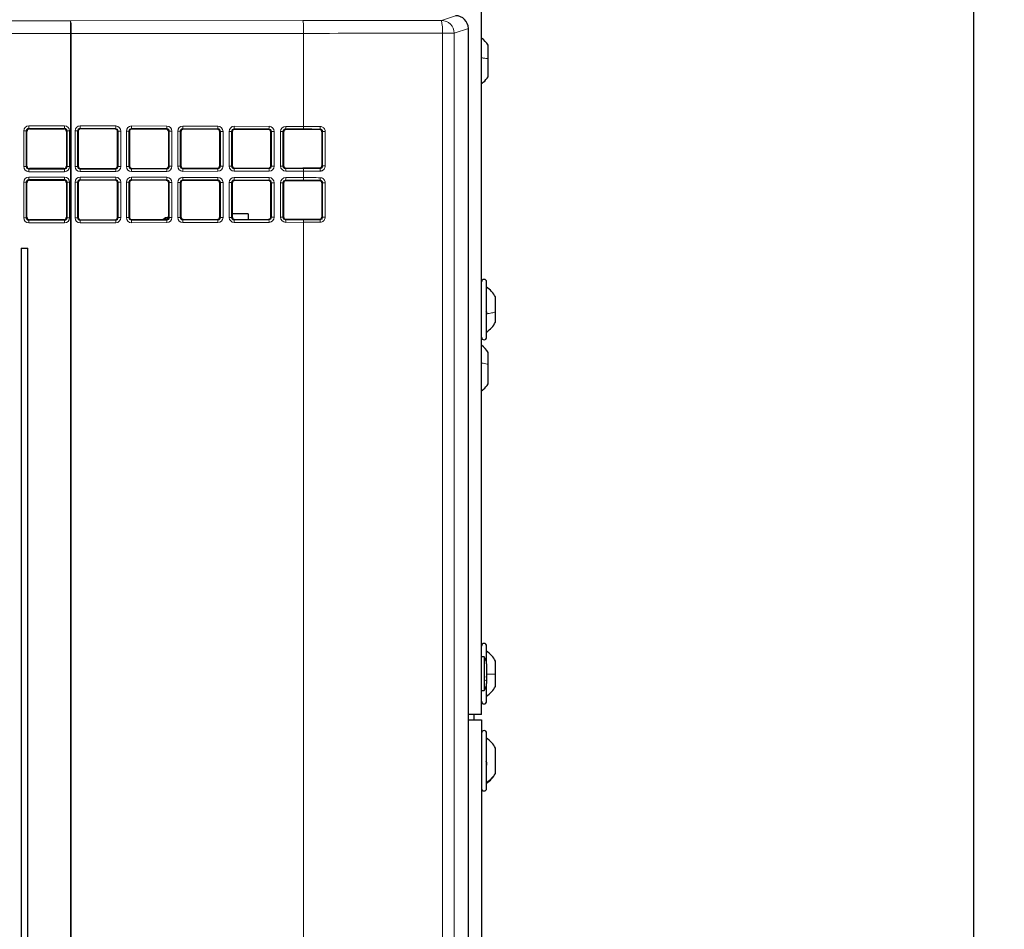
# Paper-space layout 'Blatt3' of a CAD drawing. Header units: millimetres. Extents: x 5 to 418, y 2 to 292.
# Tile 42 of 82: x 104 to 136, y 184 to 213. Entities that reach past the tile are written whole.
import ezdxf

# ---------------------------------------------------------------- set-up
doc = ezdxf.new("R2010")
doc.units = ezdxf.units.MM
doc.layers.add('SLD-0', color=7, linetype='Continuous')
doc.styles.add('SLDTEXTSTYLE1', font='TXT', dxfattribs={"width": 0.605})
doc.dimstyles.new('SLDDIMSTYLE0', dxfattribs={"dimtxt": 3.5, "dimasz": 3.302, "dimexe": 0, "dimexo": 0.0625, "dimgap": 0.875, "dimtad": 1, "dimdec": 1, "dimlfac": 6, "dimrnd": 1e-09, "dimzin": 12, "dimdsep": 46, "dimtxsty": 'SLDTEXTSTYLE1', "dimsah": 1, "dimcen": 0.09, "dimadec": 0, "dimazin": 3, "dimtfac": 1, "dimtofl": 0, "dimtmove": 0, "dimatfit": 3, "dimfxl": 1, "dimfrac": 2, "dimtolj": 1, "dimtzin": 12, "dimarcsym": 0})

# ---------------------------------------------------------------- blocks, each defined once
blk = doc.blocks.new('_D_9')
at = {"layer": 'SLD-0', "color": 7}
for p, q in [((118.036, 246.535), (136.043, 246.535)), ((135.043, 246.535), (135.043, 92.139)), ((110.009, 92.139), (136.043, 92.139))]:
    blk.add_line(p, q, dxfattribs=at)
for centre, start, end in [((132.358, 169.981), 63.4349, 116.5651), ((132.358, 168.693), 243.4349, 296.5651)]:
    blk.add_arc(centre, 6.006, start, end, dxfattribs=at)
for points in [[(135.043, 246.535), (134.535, 243.233), (135.551, 243.233)], [(135.043, 92.139), (135.551, 95.441), (134.535, 95.441)]]:
    blk.add_solid(points, dxfattribs=at)
at = {"layer": 'SLD-0', "color": 7, "insert": (130.532, 163.322), "char_height": 3.5, "attachment_point": 1, "rotation": 90, "style": 'SLDTEXTSTYLE1'}
blk.add_mtext('926,4', dxfattribs=at)

psp = doc.layouts.new('Blatt3')

# ---------------------------------------------------------------- linework, layer by layer
at = {"color": 7, "linetype": 'Continuous', "lineweight": 25}
for p, q in [((119.0361, 190.8599), (119.0361, 239.1933)), ((118.6088, 213.1901), (118.6089, 213.1901)), ((118.6089, 127.3631), (118.6089, 213.1901)), ((119.2527, 212.2055), (119.2527, 212.6483)), ((119.2527, 211.6216), (119.2527, 212.2055)), ((104.2471, 208.715), (104.2471, 209.8382)), ((104.3303, 209.9214), (105.4535, 209.9214)), ((105.5367, 209.8382), (105.5367, 208.715)), ((105.9143, 209.8376), (105.9143, 208.7156)), ((107.1166, 209.9179), (105.9977, 209.9206)), ((107.1996, 208.7188), (107.1996, 209.8344)), ((107.5851, 209.8335), (107.5851, 208.7197)), ((108.7791, 209.9137), (107.6686, 209.9165)), ((108.8621, 208.7229), (108.8621, 209.8303)), ((109.256, 209.8293), (109.256, 208.7239)), ((110.4417, 209.9096), (109.3394, 209.9123)), ((110.5247, 208.7271), (110.5247, 209.8262)), ((110.9268, 209.8252), (110.9268, 208.728)), ((112.1042, 209.9055), (111.0102, 209.9082)), ((112.1872, 208.7312), (112.1872, 209.822)), ((112.5976, 209.821), (112.5976, 208.7322)), ((113.23, 209.9027), (112.681, 209.904)), ((113.8497, 208.7354), (113.8497, 209.8179)), ((105.4535, 208.6318), (104.3303, 208.6318)), ((105.9977, 208.6326), (107.1166, 208.6354)), ((107.6686, 208.6367), (108.7791, 208.6395)), ((109.3394, 208.6409), (110.4417, 208.6436)), ((111.0102, 208.645), (112.1042, 208.6478)), ((112.681, 208.6492), (113.23, 208.6505)), ((104.3303, 208.2548), (105.4535, 208.2548)), ((107.1166, 208.2512), (105.9977, 208.254)), ((108.7791, 208.2471), (107.6686, 208.2498)), ((110.4417, 208.2429), (109.3394, 208.2457)), ((112.1042, 208.2388), (111.0102, 208.2415)), ((113.23, 208.236), (112.681, 208.2374)), ((104.2471, 207.0483), (104.2471, 208.1716)), ((105.5367, 208.1716), (105.5367, 207.0483)), ((105.9143, 208.171), (105.9143, 207.0489)), ((107.1996, 207.0521), (107.1996, 208.1678)), ((107.5851, 208.1668), (107.5851, 207.0531)), ((108.8621, 207.0563), (108.8621, 208.1636)), ((109.256, 208.1627), (109.256, 207.0572)), ((110.5247, 207.0604), (110.5247, 208.1595)), ((110.9268, 208.1585), (110.9268, 207.0614)), ((112.1872, 207.0645), (112.1872, 208.1554)), ((112.5976, 208.1544), (112.5976, 207.0655)), ((113.8497, 207.0687), (113.8497, 208.1512)), ((105.4535, 206.9651), (104.3303, 206.9651)), ((105.9977, 206.9659), (107.1166, 206.9687)), ((107.6686, 206.9701), (108.7791, 206.9728)), ((109.3324, 206.9745), (109.2693, 207.0122)), ((109.3394, 206.9742), (110.4417, 206.977)), ((111.4512, 207.1604), (110.9268, 207.1598)), ((111.0102, 206.9784), (112.1042, 206.9811)), ((111.4512, 207.1604), (111.4514, 206.9795)), ((112.681, 206.9825), (113.23, 206.9839)), ((104.0591, 206.0433), (104.2796, 206.0433)), ((104.0591, 206.0433), (104.0591, 181.9099)), ((104.2796, 181.9099), (104.2796, 206.0433)), ((119.2027, 203.877), (119.2027, 204.9433)), ((119.4944, 203.9671), (119.4944, 204.4558)), ((119.2027, 203.1433), (119.2027, 203.877)), ((119.4944, 203.6308), (119.4944, 203.9671)), ((119.2527, 202.2527), (119.2527, 202.6483)), ((119.2527, 201.6216), (119.2527, 202.2527)), ((119.2027, 192.5124), (119.2027, 193.0933)), ((119.1194, 192.7374), (119.0361, 192.7374)), ((119.1194, 192.7374), (119.1194, 192.6809)), ((119.1194, 192.6809), (119.1194, 191.6491)), ((119.2027, 192.517), (119.2027, 192.4833)), ((119.4944, 192.1823), (119.4944, 192.6058)), ((119.2027, 192.4833), (119.2027, 191.8696)), ((119.4944, 191.7808), (119.4944, 192.1823)), ((119.2027, 191.2933), (119.2027, 191.878)), ((119.0361, 191.6491), (119.1194, 191.6491)), ((119.0361, 190.8599), (118.6089, 190.8599)), ((118.6089, 190.6933), (119.0361, 190.6933)), ((118.7861, 190.8599), (118.7861, 190.6933)), ((119.0361, 190.6933), (119.0361, 143.1933)), ((119.2027, 188.4916), (119.2027, 190.2599)), ((119.4944, 188.962), (119.4944, 189.7724)), ((119.4944, 188.9475), (119.4944, 188.962)), ((119.2027, 188.4599), (119.2027, 188.4916))]:
    psp.add_line(p, q, dxfattribs=at)
at = {"color": 7, "linetype": 'Continuous', "lineweight": 18}
for p, q in [((65.3722, 213.4425), (105.6724, 213.4425)), ((105.6724, 213.4425), (113.23, 213.4488)), ((105.6724, 213.0259), (105.6724, 213.4425)), ((117.7331, 213.4536), (118.192, 213.6064)), ((105.6724, 213.0259), (65.3722, 213.0259)), ((105.6921, 213.0259), (105.6724, 213.0259)), ((105.6724, 181.0726), (105.6724, 213.0259)), ((113.2497, 213.0322), (105.6921, 213.0259)), ((105.6921, 213.0259), (105.6921, 181.0726)), ((113.2497, 213.0322), (113.2497, 210.0036)), ((117.7641, 180.5933), (117.7641, 213.037)), ((117.7641, 213.037), (118.1492, 213.037)), ((118.6088, 213.1901), (118.1492, 213.037)), ((118.1492, 213.037), (118.1492, 180.5933)), ((118.6088, 127.3631), (118.6088, 213.1901)), ((104.1461, 208.6973), (104.1461, 209.8559)), ((104.2294, 209.8559), (104.1461, 209.8559)), ((104.2294, 209.8559), (104.2294, 208.6973)), ((104.2471, 209.8382), (104.2294, 209.8559)), ((104.3126, 210.0224), (105.4712, 210.0224)), ((104.3126, 210.0224), (104.3126, 209.9391)), ((105.4712, 209.9391), (104.3126, 209.9391)), ((104.3126, 209.9391), (104.3303, 209.9214)), ((105.4535, 209.9214), (105.4712, 209.9391)), ((105.4712, 210.0224), (105.4712, 209.9391)), ((105.5544, 209.8559), (105.5367, 209.8382)), ((105.6376, 209.8559), (105.5544, 209.8559)), ((105.5544, 208.6973), (105.5544, 209.8559)), ((105.6376, 209.8559), (105.6376, 208.6973)), ((105.8171, 208.6976), (105.8171, 209.8556)), ((105.8964, 209.8556), (105.8171, 209.8556)), ((105.8964, 209.8556), (105.8964, 208.6976)), ((105.9143, 209.8376), (105.8964, 209.8556)), ((107.1342, 209.9355), (105.98, 209.9384)), ((105.98, 209.9384), (105.9977, 209.9206)), ((105.9839, 210.0216), (107.1382, 210.0187)), ((107.1166, 209.9179), (107.1342, 209.9355)), ((107.2171, 209.8519), (107.1996, 209.8344)), ((107.3042, 209.8519), (107.2171, 209.8519)), ((107.2171, 208.7013), (107.2171, 209.8519)), ((107.3042, 209.8519), (107.3042, 208.7013)), ((107.4879, 208.7018), (107.4879, 209.8514)), ((107.5672, 209.8514), (107.4879, 209.8514)), ((107.5672, 209.8514), (107.5672, 208.7018)), ((107.5851, 209.8335), (107.5672, 209.8514)), ((108.7968, 209.9314), (107.6508, 209.9342)), ((107.6508, 209.9342), (107.6686, 209.9165)), ((107.6547, 210.0175), (108.8007, 210.0146)), ((108.7791, 209.9137), (108.7968, 209.9314)), ((108.8796, 209.8478), (108.8621, 209.8303)), ((108.9668, 209.8478), (108.8796, 209.8478)), ((108.8796, 208.7055), (108.8796, 209.8478)), ((108.9668, 209.8478), (108.9668, 208.7055)), ((109.1587, 208.7059), (109.1587, 209.8473)), ((109.238, 209.8473), (109.1587, 209.8473)), ((109.238, 209.8473), (109.238, 208.7059)), ((109.256, 209.8293), (109.238, 209.8473)), ((110.4593, 209.9273), (109.3216, 209.9301)), ((109.3216, 209.9301), (109.3394, 209.9123)), ((109.3256, 210.0133), (110.4633, 210.0105)), ((110.4417, 209.9096), (110.4593, 209.9273)), ((110.5421, 209.8436), (110.5247, 209.8262)), ((110.6293, 209.8436), (110.5421, 209.8436)), ((110.5421, 208.7096), (110.5421, 209.8436)), ((110.6293, 209.8436), (110.6293, 208.7096)), ((110.8295, 208.7101), (110.8295, 209.8431)), ((110.9088, 209.8431), (110.8295, 209.8431)), ((110.9088, 209.8431), (110.9088, 208.7101)), ((110.9268, 209.8252), (110.9088, 209.8431)), ((112.1219, 209.9231), (110.9924, 209.9259)), ((110.9924, 209.9259), (111.0102, 209.9082)), ((110.9964, 210.0092), (112.1258, 210.0064)), ((112.1042, 209.9055), (112.1219, 209.9231)), ((112.2047, 209.8395), (112.1872, 209.822)), ((112.2918, 209.8395), (112.2047, 209.8395)), ((112.2047, 208.7137), (112.2047, 209.8395)), ((112.2918, 209.8395), (112.2918, 208.7137)), ((112.5003, 208.7142), (112.5003, 209.839)), ((112.5796, 209.839), (112.5003, 209.839)), ((112.5796, 209.839), (112.5796, 208.7142)), ((112.5976, 209.821), (112.5796, 209.839)), ((113.2458, 209.9204), (112.6633, 209.9218)), ((112.6633, 209.9218), (112.681, 209.904)), ((112.6672, 210.005), (113.2497, 210.0036)), ((113.7667, 209.9013), (113.7844, 209.919)), ((113.8671, 209.8353), (113.8497, 209.8179)), ((113.9546, 209.8353), (113.8671, 209.8353)), ((113.8671, 208.7179), (113.8671, 209.8353)), ((113.9546, 209.8353), (113.9546, 208.7179)), ((104.2294, 208.6973), (104.1461, 208.6973)), ((104.2294, 208.6973), (104.2471, 208.715)), ((104.3303, 208.6318), (104.3126, 208.6141)), ((104.3126, 208.6141), (105.4712, 208.6141)), ((104.3126, 208.6141), (104.3126, 208.5309)), ((105.4712, 208.5309), (104.3126, 208.5309)), ((105.4712, 208.6141), (105.4535, 208.6318)), ((105.4712, 208.6141), (105.4712, 208.5309)), ((105.5367, 208.715), (105.5544, 208.6973)), ((105.6376, 208.6973), (105.5544, 208.6973)), ((105.8964, 208.6976), (105.8171, 208.6976)), ((105.8964, 208.6976), (105.9143, 208.7156)), ((105.9977, 208.6326), (105.98, 208.6148)), ((105.98, 208.6148), (107.1342, 208.6177)), ((107.1382, 208.5345), (105.9839, 208.5316)), ((107.1342, 208.6177), (107.1166, 208.6354)), ((107.1996, 208.7188), (107.2171, 208.7013)), ((107.3042, 208.7013), (107.2171, 208.7013)), ((107.5672, 208.7018), (107.4879, 208.7018)), ((107.5672, 208.7018), (107.5851, 208.7197)), ((107.6686, 208.6367), (107.6508, 208.619)), ((107.6508, 208.619), (108.7968, 208.6218)), ((108.8007, 208.5386), (107.6547, 208.5358)), ((108.7968, 208.6218), (108.7791, 208.6395)), ((108.8621, 208.7229), (108.8796, 208.7055)), ((108.9668, 208.7055), (108.8796, 208.7055)), ((109.238, 208.7059), (109.1587, 208.7059)), ((109.238, 208.7059), (109.256, 208.7239)), ((109.3394, 208.6409), (109.3216, 208.6231)), ((109.3216, 208.6231), (110.4593, 208.626)), ((110.4633, 208.5427), (109.3256, 208.5399)), ((110.4593, 208.626), (110.4417, 208.6436)), ((110.5247, 208.7271), (110.5421, 208.7096)), ((110.6293, 208.7096), (110.5421, 208.7096)), ((110.9088, 208.7101), (110.8295, 208.7101)), ((110.9088, 208.7101), (110.9268, 208.728)), ((111.0102, 208.645), (110.9924, 208.6273)), ((110.9924, 208.6273), (112.1219, 208.6301)), ((112.1258, 208.5469), (110.9964, 208.5441)), ((112.1219, 208.6301), (112.1042, 208.6478)), ((112.1872, 208.7312), (112.2047, 208.7137)), ((112.2918, 208.7137), (112.2047, 208.7137)), ((112.5796, 208.7142), (112.5003, 208.7142)), ((112.5796, 208.7142), (112.5976, 208.7322)), ((112.681, 208.6492), (112.6633, 208.6314)), ((112.6633, 208.6314), (113.2458, 208.6329)), ((113.2497, 208.5497), (112.6672, 208.5482)), ((113.2497, 208.5497), (113.2497, 208.3369)), ((113.7844, 208.6343), (113.7667, 208.6519)), ((113.8497, 208.7354), (113.8671, 208.7179)), ((113.9546, 208.7179), (113.8671, 208.7179)), ((104.1461, 207.0306), (104.1461, 208.1893)), ((104.2294, 208.1893), (104.1461, 208.1893)), ((104.2294, 208.1893), (104.2294, 207.0306)), ((104.2471, 208.1716), (104.2294, 208.1893)), ((104.3126, 208.3557), (105.4712, 208.3557)), ((104.3126, 208.3557), (104.3126, 208.2725)), ((105.4712, 208.2725), (104.3126, 208.2725)), ((104.3126, 208.2725), (104.3303, 208.2548)), ((105.4535, 208.2548), (105.4712, 208.2725)), ((105.4712, 208.3557), (105.4712, 208.2725)), ((105.5544, 208.1893), (105.5367, 208.1716)), ((105.6376, 208.1893), (105.5544, 208.1893)), ((105.5544, 207.0306), (105.5544, 208.1893)), ((105.6376, 208.1893), (105.6376, 207.0306)), ((105.8171, 207.031), (105.8171, 208.1889)), ((105.8964, 208.1889), (105.8171, 208.1889)), ((105.8964, 208.1889), (105.8964, 207.031)), ((105.9143, 208.171), (105.8964, 208.1889)), ((107.1342, 208.2689), (105.98, 208.2717)), ((105.98, 208.2717), (105.9977, 208.254)), ((105.9839, 208.3549), (107.1382, 208.3521)), ((107.1166, 208.2512), (107.1342, 208.2689)), ((107.2171, 208.1852), (107.1996, 208.1678)), ((107.3042, 208.1852), (107.2171, 208.1852)), ((107.2171, 207.0347), (107.2171, 208.1852)), ((107.3042, 208.1852), (107.3042, 207.0347)), ((107.4879, 207.0351), (107.4879, 208.1848)), ((107.5672, 208.1848), (107.4879, 208.1848)), ((107.5672, 208.1848), (107.5672, 207.0351)), ((107.5851, 208.1668), (107.5672, 208.1848)), ((108.7968, 208.2647), (107.6508, 208.2676)), ((107.6508, 208.2676), (107.6686, 208.2498)), ((107.6547, 208.3508), (108.8007, 208.348)), ((108.7791, 208.2471), (108.7968, 208.2647)), ((110.4593, 208.2606), (109.3216, 208.2634)), ((109.3216, 208.2634), (109.3394, 208.2457)), ((109.3256, 208.3466), (110.4633, 208.3438)), ((110.4417, 208.2429), (110.4593, 208.2606)), ((112.1219, 208.2565), (110.9924, 208.2593)), ((110.9924, 208.2593), (111.0102, 208.2415)), ((110.9964, 208.3425), (112.1258, 208.3397)), ((112.1042, 208.2388), (112.1219, 208.2565)), ((113.2458, 208.2537), (112.6633, 208.2551)), ((112.6633, 208.2551), (112.681, 208.2374)), ((112.6672, 208.3383), (113.2497, 208.3369)), ((113.7667, 208.2346), (113.7844, 208.2523)), ((108.8796, 208.1811), (108.8621, 208.1636)), ((108.9668, 208.1811), (108.8796, 208.1811)), ((108.8796, 207.0388), (108.8796, 208.1811)), ((108.9668, 208.1811), (108.9668, 207.0388)), ((109.1587, 207.0393), (109.1587, 208.1806)), ((109.238, 208.1806), (109.1587, 208.1806)), ((109.238, 208.1806), (109.238, 207.0393)), ((109.256, 208.1627), (109.238, 208.1806)), ((110.5421, 208.177), (110.5247, 208.1595)), ((110.6293, 208.177), (110.5421, 208.177)), ((110.5421, 207.0429), (110.5421, 208.177)), ((110.6293, 208.177), (110.6293, 207.0429)), ((110.8295, 207.0434), (110.8295, 208.1765)), ((110.9088, 208.1765), (110.8295, 208.1765)), ((110.9088, 208.1765), (110.9088, 207.0434)), ((110.9268, 208.1585), (110.9088, 208.1765)), ((112.2047, 208.1728), (112.1872, 208.1554)), ((112.2918, 208.1728), (112.2047, 208.1728)), ((112.2047, 207.047), (112.2047, 208.1728)), ((112.2918, 208.1728), (112.2918, 207.047)), ((112.5003, 207.0476), (112.5003, 208.1723)), ((112.5796, 208.1723), (112.5003, 208.1723)), ((112.5796, 208.1723), (112.5796, 207.0476)), ((112.5976, 208.1544), (112.5796, 208.1723)), ((113.8671, 208.1686), (113.8497, 208.1512)), ((113.9546, 208.1686), (113.8671, 208.1686)), ((113.8671, 207.0513), (113.8671, 208.1686)), ((113.9546, 208.1686), (113.9546, 207.0513)), ((104.2294, 207.0306), (104.1461, 207.0306)), ((104.2294, 207.0306), (104.2471, 207.0483)), ((104.3303, 206.9651), (104.3126, 206.9474)), ((104.3126, 206.9474), (105.4712, 206.9474)), ((104.3126, 206.9474), (104.3126, 206.8642)), ((105.4712, 206.9474), (105.4535, 206.9651)), ((105.4712, 206.9474), (105.4712, 206.8642)), ((105.5367, 207.0483), (105.5544, 207.0306)), ((105.6376, 207.0306), (105.5544, 207.0306)), ((105.8964, 207.031), (105.8171, 207.031)), ((105.8964, 207.031), (105.9143, 207.0489)), ((105.9977, 206.9659), (105.98, 206.9482)), ((105.98, 206.9482), (107.1342, 206.951)), ((107.1342, 206.951), (107.1166, 206.9687)), ((107.1996, 207.0521), (107.2171, 207.0347)), ((107.3042, 207.0347), (107.2171, 207.0347)), ((107.5672, 207.0351), (107.4879, 207.0351)), ((107.5672, 207.0351), (107.5851, 207.0531)), ((107.6686, 206.9701), (107.6508, 206.9523)), ((107.6508, 206.9523), (108.7968, 206.9552)), ((108.8609, 207.0421), (108.7002, 206.9726)), ((108.7968, 206.9552), (108.7791, 206.9728)), ((108.8621, 207.0563), (108.8796, 207.0388)), ((108.9668, 207.0388), (108.8796, 207.0388)), ((109.238, 207.0393), (109.1587, 207.0393)), ((109.238, 207.0393), (109.256, 207.0572)), ((109.3394, 206.9742), (109.3216, 206.9565)), ((109.3216, 206.9565), (110.4593, 206.9593)), ((110.4593, 206.9593), (110.4417, 206.977)), ((110.5247, 207.0604), (110.5421, 207.0429)), ((110.6293, 207.0429), (110.5421, 207.0429)), ((110.9088, 207.0434), (110.8295, 207.0434)), ((110.9088, 207.0434), (110.9268, 207.0614)), ((111.0102, 206.9784), (110.9924, 206.9606)), ((110.9924, 206.9606), (112.1219, 206.9634)), ((112.1219, 206.9634), (112.1042, 206.9811)), ((112.1872, 207.0645), (112.2047, 207.047)), ((112.2918, 207.047), (112.2047, 207.047)), ((112.5796, 207.0476), (112.5003, 207.0476)), ((112.5796, 207.0476), (112.5976, 207.0655)), ((112.681, 206.9825), (112.6633, 206.9648)), ((112.6633, 206.9648), (113.2458, 206.9662)), ((113.7844, 206.9676), (113.7667, 206.9853)), ((113.8497, 207.0687), (113.8671, 207.0513)), ((113.9546, 207.0513), (113.8671, 207.0513)), ((105.4712, 206.8642), (104.3126, 206.8642)), ((107.1382, 206.8678), (105.9839, 206.8649)), ((108.8007, 206.8719), (107.6547, 206.8691)), ((110.4633, 206.8761), (109.3256, 206.8732)), ((112.1258, 206.8802), (110.9964, 206.8774)), ((113.2497, 206.883), (112.6672, 206.8815)), ((113.2497, 206.883), (113.2497, 181.0663))]:
    psp.add_line(p, q, dxfattribs=at)
for centre, radius, start, end in [((103.3861, 213.1255), 2.3082, 357.52693, 7.89393), ((110.9437, 213.1318), 2.3082, 357.52693, 7.89393), ((116.2834, 213.1362), 1.484, 356.16528, 12.34823), ((117.7324, 213.0368), 0.4168, 0.02637, 89.90378), ((105.4859, 210.0035), 0.4983, 352.49139, 2.08114), ((106.6402, 210.0006), 0.4983, 352.49139, 2.08114), ((107.1567, 209.9994), 0.4983, 352.49139, 2.08114), ((108.3027, 209.9965), 0.4983, 352.49139, 2.08114), ((108.8275, 209.9952), 0.4983, 352.49139, 2.08114), ((109.9653, 209.9924), 0.4983, 352.49139, 2.08114), ((110.4984, 209.9911), 0.4983, 352.49139, 2.08114), ((111.6278, 209.9883), 0.4983, 352.49139, 2.08114), ((112.1692, 209.9869), 0.4983, 352.49139, 2.08114), ((112.7517, 209.9855), 0.4983, 352.49139, 2.08114), ((113.322, 209.9841), 0.4669, 351.98205, 2.22039), ((105.4859, 208.5497), 0.4983, 357.91886, 7.50861), ((106.6402, 208.5526), 0.4983, 357.91886, 7.50861), ((107.1567, 208.5539), 0.4983, 357.91886, 7.50861), ((108.3027, 208.5567), 0.4983, 357.91886, 7.50861), ((108.8275, 208.558), 0.4983, 357.91886, 7.50861), ((109.9653, 208.5608), 0.4983, 357.91886, 7.50861), ((110.4984, 208.5622), 0.4983, 357.91886, 7.50861), ((111.6278, 208.565), 0.4983, 357.91886, 7.50861), ((112.1692, 208.5663), 0.4983, 357.91886, 7.50861), ((112.7517, 208.5677), 0.4983, 357.91886, 7.50861), ((113.322, 208.5691), 0.4669, 357.77961, 8.01795), ((105.4859, 208.3368), 0.4983, 352.49139, 2.08114), ((106.6402, 208.334), 0.4983, 352.49139, 2.08114), ((107.1567, 208.3327), 0.4983, 352.49139, 2.08114), ((108.3027, 208.3299), 0.4983, 352.49139, 2.08114), ((108.8275, 208.3286), 0.4983, 352.49139, 2.08114), ((109.9653, 208.3257), 0.4983, 352.49139, 2.08114), ((110.4984, 208.3244), 0.4983, 352.49139, 2.08114), ((111.6278, 208.3216), 0.4983, 352.49139, 2.08114), ((112.1692, 208.3203), 0.4983, 352.49139, 2.08114), ((112.7517, 208.3188), 0.4983, 352.49139, 2.08114), ((113.322, 208.3174), 0.4669, 351.98205, 2.22039), ((105.4859, 206.883), 0.4983, 357.91886, 7.50861), ((106.6402, 206.8859), 0.4983, 357.91886, 7.50861), ((107.1567, 206.8872), 0.4983, 357.91886, 7.50861), ((108.3027, 206.89), 0.4983, 357.91886, 7.50861), ((108.8275, 206.8913), 0.4983, 357.91886, 7.50861), ((109.9653, 206.8942), 0.4983, 357.91886, 7.50861), ((110.4984, 206.8955), 0.4983, 357.91886, 7.50861), ((111.6278, 206.8983), 0.4983, 357.91886, 7.50861), ((112.1692, 206.8996), 0.4983, 357.91886, 7.50861), ((112.7517, 206.9011), 0.4983, 357.91886, 7.50861), ((113.322, 206.9025), 0.4669, 357.77961, 8.01795)]:
    psp.add_arc(centre, radius, start, end, dxfattribs=at)
at = {"color": 7, "linetype": 'Continuous', "lineweight": 25}
for centre, radius, start, end in [((118.4048, 212.0723), 1.025, 34.1881, 51.98883), ((109.0027, 206.4933), 0.5833, 103.94639, 124.75216), ((119.1194, 204.9433), 0.0833, 0, 180), ((119.1194, 203.1433), 0.0833, 180, 360), ((118.4048, 202.0723), 1.025, 34.1881, 51.98883), ((119.1194, 193.0933), 0.0833, 0, 180), ((118.8694, 192.517), 0.3333, 0, 41.40962), ((118.8694, 191.8696), 0.3333, 318.59038, 0), ((119.1194, 191.2933), 0.0833, 180, 360), ((119.1194, 190.2599), 0.0833, 0, 180), ((119.1194, 188.4599), 0.0833, 180, 0)]:
    psp.add_arc(centre, radius, start, end, dxfattribs=at)
at = {"color": 7, "linetype": 'Continuous', "lineweight": 18}
for centre, major_axis, ratio, start_param, end_param in [((105.3607, 216.3474), (166.25, 0), 0.0174551, 4.7597407, 4.7868779), ((105.3607, 215.9308), (166.6667, 0), 0.0174114, 4.7597407, 4.7868779), ((104.313, 209.8555), (0.1182, -0.1182), 0.9972647, 2.357564, 3.9256213), ((104.313, 209.8555), (0.0594, -0.0594), 0.9918461, 2.357564, 3.9256213), ((105.4707, 209.8555), (-0.1182, -0.1182), 0.9972647, 2.357564, 3.9256213), ((105.4707, 209.8555), (0.0594, 0.0594), 0.9918461, 5.4991567, 7.0672139), ((105.9844, 209.8547), (0.1416, -0.0896), 0.9942311, 2.1351427, 3.7032), ((105.9804, 209.8547), (0.0694, -0.0481), 0.9860695, 2.1761438, 3.7442011), ((107.1338, 209.8519), (0.0241, 0.0802), 0.9941002, 5.0029902, 6.5710475), ((107.1377, 209.8519), (0.0088, 0.1667), 0.9975126, 4.7651676, 6.3332249), ((107.6552, 209.8506), (0.1416, -0.0896), 0.9942311, 2.1351427, 3.7032), ((107.6513, 209.8506), (0.0694, -0.0481), 0.9860695, 2.1761438, 3.7442011), ((108.7963, 209.8477), (0.0241, 0.0802), 0.9941002, 5.0029902, 6.5710475), ((108.8003, 209.8477), (0.0088, 0.1667), 0.9975126, 4.7651676, 6.3332249), ((109.326, 209.8464), (0.1416, -0.0896), 0.9942311, 2.1351427, 3.7032), ((109.3221, 209.8464), (0.0694, -0.0481), 0.9860695, 2.1761438, 3.7442011), ((110.4589, 209.8436), (0.0241, 0.0802), 0.9941002, 5.0029902, 6.5710475), ((110.4628, 209.8436), (0.0088, 0.1667), 0.9975126, 4.7651676, 6.3332249), ((110.9968, 209.8423), (0.1416, -0.0896), 0.9942311, 2.1351427, 3.7032), ((110.9929, 209.8423), (0.0694, -0.0481), 0.9860695, 2.1761438, 3.7442011), ((112.1214, 209.8395), (0.0241, 0.0802), 0.9941002, 5.0029902, 6.5710475), ((112.1254, 209.8395), (0.0088, 0.1667), 0.9975126, 4.7651676, 6.3332249), ((112.6677, 209.8381), (0.1416, -0.0896), 0.9942311, 2.1351427, 3.7032), ((112.6637, 209.8381), (0.0694, -0.0481), 0.9860695, 2.1761438, 3.7442011), ((105.3607, 201.1999), (166.5833, 0), 0.0524078, 1.5202077, 1.5234446), ((105.3607, 201.2831), (166.6667, 0), 0.0523816, 1.5202077, 1.5234446), ((104.313, 208.6978), (0.1182, 0.1182), 0.9972647, 2.357564, 3.9256213), ((104.313, 208.6978), (0.0594, 0.0594), 0.9918461, 2.357564, 3.9256213), ((105.4707, 208.6978), (-0.1182, 0.1182), 0.9972647, 2.357564, 3.9256213), ((105.4707, 208.6978), (-0.0594, 0.0594), 0.9918461, 2.357564, 3.9256213), ((105.9844, 208.6985), (0.1416, 0.0896), 0.9942311, 2.5799853, 4.1480426), ((105.9804, 208.6985), (0.0694, 0.0481), 0.9860695, 2.5389842, 4.1070415), ((107.1338, 208.7014), (-0.0241, 0.0802), 0.9941002, 2.8537305, 4.4217878), ((107.1377, 208.7014), (-0.0088, 0.1667), 0.9975126, 3.0915531, 4.6596104), ((107.6552, 208.7027), (0.1416, 0.0896), 0.9942311, 2.5799853, 4.1480426), ((107.6513, 208.7027), (0.0694, 0.0481), 0.9860695, 2.5389842, 4.1070415), ((108.7963, 208.7055), (-0.0241, 0.0802), 0.9941002, 2.8537305, 4.4217878), ((108.8003, 208.7055), (-0.0088, 0.1667), 0.9975126, 3.0915531, 4.6596104), ((109.326, 208.7068), (0.1416, 0.0896), 0.9942311, 2.5799853, 4.1480426), ((109.3221, 208.7068), (0.0694, 0.0481), 0.9860695, 2.5389842, 4.1070415), ((110.4589, 208.7096), (-0.0241, 0.0802), 0.9941002, 2.8537305, 4.4217878), ((110.4628, 208.7096), (-0.0088, 0.1667), 0.9975126, 3.0915531, 4.6596104), ((110.9968, 208.711), (0.1416, 0.0896), 0.9942311, 2.5799853, 4.1480426), ((110.9929, 208.711), (0.0694, 0.0481), 0.9860695, 2.5389842, 4.1070415), ((112.1214, 208.7138), (-0.0241, 0.0802), 0.9941002, 2.8537305, 4.4217878), ((112.1254, 208.7138), (-0.0088, 0.1667), 0.9975126, 3.0915531, 4.6596104), ((112.6677, 208.7151), (0.1416, 0.0896), 0.9942311, 2.5799853, 4.1480426), ((112.6637, 208.7151), (0.0694, 0.0481), 0.9860695, 2.5389842, 4.1070415), ((105.3607, 217.3533), (166.5833, 0), 0.0524078, 4.7597407, 4.7629776), ((105.3607, 217.2701), (166.6667, 0), 0.0523816, 4.7597407, 4.7629776), ((104.313, 208.1888), (0.1182, -0.1182), 0.9972647, 2.357564, 3.9256213), ((104.313, 208.1888), (-0.0594, 0.0594), 0.9918461, 5.4991567, 7.0672139), ((105.4707, 208.1888), (-0.1182, -0.1182), 0.9972647, 2.357564, 3.9256213), ((105.4707, 208.1888), (0.0594, 0.0594), 0.9918461, 5.4991567, 7.0672139), ((105.9844, 208.1881), (0.1416, -0.0896), 0.9942311, 2.1351427, 3.7032), ((105.9804, 208.1881), (0.0694, -0.0481), 0.9860695, 2.1761438, 3.7442011), ((107.1338, 208.1852), (0.0241, 0.0802), 0.9941002, 5.0029902, 6.5710475), ((107.1377, 208.1852), (0.0088, 0.1667), 0.9975126, 4.7651676, 6.3332249), ((107.6552, 208.1839), (0.1416, -0.0896), 0.9942311, 2.1351427, 3.7032), ((107.6513, 208.1839), (0.0694, -0.0481), 0.9860695, 2.1761438, 3.7442011), ((108.7963, 208.1811), (0.0241, 0.0802), 0.9941002, 5.0029902, 6.5710475), ((108.8003, 208.1811), (0.0088, 0.1667), 0.9975126, 4.7651676, 6.3332249), ((109.326, 208.1798), (0.1416, -0.0896), 0.9942311, 2.1351427, 3.7032), ((109.3221, 208.1798), (0.0694, -0.0481), 0.9860695, 2.1761438, 3.7442011), ((110.4589, 208.1769), (0.0241, 0.0802), 0.9941002, 5.0029902, 6.5710475), ((110.4628, 208.1769), (0.0088, 0.1667), 0.9975126, 4.7651676, 6.3332249), ((110.9968, 208.1756), (0.1416, -0.0896), 0.9942311, 2.1351427, 3.7032), ((110.9929, 208.1756), (0.0694, -0.0481), 0.9860695, 2.1761438, 3.7442011), ((112.1214, 208.1728), (0.0241, 0.0802), 0.9941002, 5.0029902, 6.5710475), ((112.1254, 208.1728), (0.0088, 0.1667), 0.9975126, 4.7651676, 6.3332249), ((112.6677, 208.1715), (0.1416, -0.0896), 0.9942311, 2.1351427, 3.7032), ((112.6637, 208.1715), (0.0694, -0.0481), 0.9860695, 2.1761438, 3.7442011), ((105.3607, 199.5332), (166.5833, 0), 0.0524078, 1.5202077, 1.5234446), ((105.3607, 199.6164), (166.6667, 0), 0.0523816, 1.5202077, 1.5234446), ((104.313, 207.0311), (0.1182, 0.1182), 0.9972647, 2.357564, 3.9256213), ((104.313, 207.0311), (0.0594, 0.0594), 0.9918461, 2.357564, 3.9256213), ((105.4707, 207.0311), (-0.1182, 0.1182), 0.9972647, 2.357564, 3.9256213), ((105.4707, 207.0311), (0.0594, -0.0594), 0.9918461, 5.4991567, 7.0672139), ((105.9844, 207.0318), (0.1416, 0.0896), 0.9942311, 2.5799853, 4.1480426), ((105.9804, 207.0318), (0.0694, 0.0481), 0.9860695, 2.5389842, 4.1070415), ((107.1338, 207.0347), (-0.0241, 0.0802), 0.9941002, 2.8537305, 4.4217878), ((107.1377, 207.0347), (-0.0088, 0.1667), 0.9975126, 3.0915531, 4.6596104), ((107.6552, 207.036), (0.1416, 0.0896), 0.9942311, 2.5799853, 4.1480426), ((107.6513, 207.036), (0.0694, 0.0481), 0.9860695, 2.5389842, 4.1070415), ((108.7963, 207.0388), (-0.0241, 0.0802), 0.9941002, 2.8537305, 4.4217878), ((108.8003, 207.0388), (-0.0088, 0.1667), 0.9975126, 3.0915531, 4.6596104), ((109.326, 207.0401), (0.1416, 0.0896), 0.9942311, 2.5799853, 4.1480426), ((109.3221, 207.0401), (0.0694, 0.0481), 0.9860695, 2.5389842, 4.1070415), ((110.4589, 207.043), (-0.0241, 0.0802), 0.9941002, 2.8537305, 4.4217878), ((110.4628, 207.043), (-0.0088, 0.1667), 0.9975126, 3.0915531, 4.6596104), ((110.9968, 207.0443), (0.1416, 0.0896), 0.9942311, 2.5799853, 4.1480426), ((110.9929, 207.0443), (0.0694, 0.0481), 0.9860695, 2.5389842, 4.1070415), ((112.1214, 207.0471), (-0.0241, 0.0802), 0.9941002, 2.8537305, 4.4217878), ((112.1254, 207.0471), (-0.0088, 0.1667), 0.9975126, 3.0915531, 4.6596104), ((112.6677, 207.0484), (0.1416, 0.0896), 0.9942311, 2.5799853, 4.1480426), ((112.6637, 207.0484), (0.0694, 0.0481), 0.9860695, 2.5389842, 4.1070415), ((105.3607, 215.6867), (166.5833, 0), 0.0524078, 4.7597407, 4.7629776), ((105.3607, 215.6035), (166.6667, 0), 0.0523816, 4.7597407, 4.7629776)]:
    psp.add_ellipse(centre, major_axis=major_axis, ratio=ratio, start_param=start_param, end_param=end_param, dxfattribs=at)
at = {"color": 7, "linetype": 'Continuous', "lineweight": 25}
for centre, major_axis, ratio, start_param, end_param in [((118.1917, 213.1897), (0.3958, 0.1318), 0.9987209, 5.962135, 7.5320179), ((104.3305, 209.838), (0.0591, -0.0591), 0.9972647, 2.357564, 3.9256213), ((105.4533, 209.838), (-0.0591, -0.0591), 0.9972647, 2.357564, 3.9256213), ((105.998, 209.8372), (0.0708, -0.0448), 0.9942311, 2.1351427, 3.7032), ((107.1163, 209.8344), (0.0044, 0.0833), 0.9975126, 4.7651676, 6.3332249), ((107.6688, 209.833), (0.0708, -0.0448), 0.9942311, 2.1351427, 3.7032), ((108.7789, 209.8303), (0.0044, 0.0833), 0.9975126, 4.7651676, 6.3332249), ((109.3396, 209.8289), (0.0708, -0.0448), 0.9942311, 2.1351427, 3.7032), ((110.4414, 209.8261), (0.0044, 0.0833), 0.9975126, 4.7651676, 6.3332249), ((111.0104, 209.8247), (0.0708, -0.0448), 0.9942311, 2.1351427, 3.7032), ((112.104, 209.822), (0.0044, 0.0833), 0.9975126, 4.7651676, 6.3332249), ((112.6812, 209.8206), (0.0708, -0.0448), 0.9942311, 2.1351427, 3.7032), ((105.3607, 201.1996), (166.25, 0), 0.0524078, 1.5202126, 1.5234446), ((104.3305, 208.7152), (0.0591, 0.0591), 0.9972647, 2.357564, 3.9256213), ((105.4533, 208.7152), (-0.0591, 0.0591), 0.9972647, 2.357564, 3.9256213), ((105.998, 208.716), (0.0708, 0.0448), 0.9942311, 2.5799853, 4.1480426), ((107.1163, 208.7188), (-0.0044, 0.0833), 0.9975126, 3.0915531, 4.6596104), ((107.6688, 208.7202), (0.0708, 0.0448), 0.9942311, 2.5799853, 4.1480426), ((108.7789, 208.7229), (-0.0044, 0.0833), 0.9975126, 3.0915531, 4.6596104), ((109.3396, 208.7243), (0.0708, 0.0448), 0.9942311, 2.5799853, 4.1480426), ((110.4414, 208.7271), (-0.0044, 0.0833), 0.9975126, 3.0915531, 4.6596104), ((111.0104, 208.7285), (0.0708, 0.0448), 0.9942311, 2.5799853, 4.1480426), ((112.104, 208.7312), (-0.0044, 0.0833), 0.9975126, 3.0915531, 4.6596104), ((112.6812, 208.7326), (0.0708, 0.0448), 0.9942311, 2.5799853, 4.1480426), ((105.3607, 217.3536), (166.25, 0), 0.0524078, 4.7597407, 4.7629727), ((104.3305, 208.1713), (0.0591, -0.0591), 0.9972647, 2.357564, 3.9256213), ((105.4533, 208.1713), (-0.0591, -0.0591), 0.9972647, 2.357564, 3.9256213), ((105.998, 208.1705), (0.0708, -0.0448), 0.9942311, 2.1351427, 3.7032), ((107.1163, 208.1677), (0.0044, 0.0833), 0.9975126, 4.7651676, 6.3332249), ((107.6688, 208.1664), (0.0708, -0.0448), 0.9942311, 2.1351427, 3.7032), ((108.7789, 208.1636), (0.0044, 0.0833), 0.9975126, 4.7651676, 6.3332249), ((109.3396, 208.1622), (0.0708, -0.0448), 0.9942311, 2.1351427, 3.7032), ((110.4414, 208.1595), (0.0044, 0.0833), 0.9975126, 4.7651676, 6.3332249), ((111.0104, 208.1581), (0.0708, -0.0448), 0.9942311, 2.1351427, 3.7032), ((112.104, 208.1554), (0.0044, 0.0833), 0.9975126, 4.7651676, 6.3332249), ((112.6812, 208.1539), (0.0708, -0.0448), 0.9942311, 2.1351427, 3.7032), ((105.3607, 199.533), (166.25, 0), 0.0524078, 1.5202126, 1.5234446), ((104.3305, 207.0486), (0.0591, 0.0591), 0.9972647, 2.357564, 3.9256213), ((105.4533, 207.0486), (-0.0591, 0.0591), 0.9972647, 2.357564, 3.9256213), ((105.998, 207.0494), (0.0708, 0.0448), 0.9942311, 2.5799853, 4.1480426), ((107.1163, 207.0521), (-0.0044, 0.0833), 0.9975126, 3.0915531, 4.6596104), ((107.6688, 207.0535), (0.0708, 0.0448), 0.9942311, 2.5799853, 4.1480426), ((108.7789, 207.0563), (-0.0044, 0.0833), 0.9975126, 3.0915531, 4.6596104), ((109.3396, 207.0577), (0.0708, 0.0448), 0.9942311, 2.5799853, 4.1480426), ((110.4414, 207.0604), (-0.0044, 0.0833), 0.9975126, 3.0915531, 4.6596104), ((111.0104, 207.0618), (0.0708, 0.0448), 0.9942311, 2.5799853, 4.1480426), ((112.104, 207.0645), (-0.0044, 0.0833), 0.9975126, 3.0915531, 4.6596104), ((112.6812, 207.066), (0.0708, 0.0448), 0.9942311, 2.5799853, 4.1480426), ((105.3607, 215.6869), (166.25, 0), 0.0524078, 4.7597407, 4.7629727)]:
    psp.add_ellipse(centre, major_axis=major_axis, ratio=ratio, start_param=start_param, end_param=end_param, dxfattribs=at)
at = {"color": 7, "linetype": 'Continuous', "lineweight": 18}
for points, knots in [([(119.0361, 212.2362), (119.0567, 212.2343), (119.1433, 212.2262), (119.2054, 212.2144), (119.2527, 212.2055)], [0, 0, 0, 0, 0.2377281, 1, 1, 1, 1]), ([(113.8671, 209.8353), (113.8667, 209.8414), (113.8658, 209.8569), (113.8559, 209.8804), (113.8372, 209.9017), (113.8124, 209.9161), (113.7937, 209.918), (113.7844, 209.919)], [0, 0, 0, 0, 0.1410175, 0.3564253, 0.5712815, 0.785725, 1, 1, 1, 1]), ([(113.7886, 210.0022), (113.8073, 210.0003), (113.8447, 209.9965), (113.8944, 209.9677), (113.932, 209.9253), (113.9518, 209.8785), (113.9538, 209.8475), (113.9546, 209.8353)], [0, 0, 0, 0, 0.2147355, 0.4294443, 0.6442471, 0.8593024, 1, 1, 1, 1]), ([(113.7844, 208.6343), (113.7904, 208.6347), (113.8057, 208.6357), (113.829, 208.6457), (113.8501, 208.6646), (113.8644, 208.6897), (113.8662, 208.7085), (113.8671, 208.7179)], [0, 0, 0, 0, 0.1385522, 0.3532416, 0.5684792, 0.784147, 1, 1, 1, 1]), ([(113.9546, 208.7179), (113.9528, 208.6991), (113.9491, 208.6616), (113.9203, 208.6115), (113.878, 208.5738), (113.8313, 208.5539), (113.8006, 208.5518), (113.7886, 208.551)], [0, 0, 0, 0, 0.215382, 0.4307912, 0.6460944, 0.8611406, 1, 1, 1, 1]), ([(113.8671, 208.1686), (113.8667, 208.1748), (113.8658, 208.1903), (113.8559, 208.2137), (113.8372, 208.235), (113.8124, 208.2495), (113.7937, 208.2514), (113.7844, 208.2523)], [0, 0, 0, 0, 0.1410175, 0.3564253, 0.5712815, 0.785725, 1, 1, 1, 1]), ([(113.7886, 208.3355), (113.8073, 208.3336), (113.8447, 208.3298), (113.8944, 208.301), (113.932, 208.2586), (113.9518, 208.2118), (113.9538, 208.1809), (113.9546, 208.1686)], [0, 0, 0, 0, 0.2147355, 0.4294443, 0.6442471, 0.8593024, 1, 1, 1, 1]), ([(113.7844, 206.9676), (113.7904, 206.968), (113.8057, 206.969), (113.829, 206.979), (113.8501, 206.9979), (113.8644, 207.023), (113.8662, 207.0418), (113.8671, 207.0513)], [0, 0, 0, 0, 0.1385522, 0.3532416, 0.5684792, 0.784147, 1, 1, 1, 1]), ([(113.9546, 207.0513), (113.9528, 207.0325), (113.9491, 206.9949), (113.9203, 206.9448), (113.878, 206.9071), (113.8313, 206.8873), (113.8006, 206.8852), (113.7886, 206.8844)], [0, 0, 0, 0, 0.215382, 0.4307912, 0.6460944, 0.8611406, 1, 1, 1, 1]), ([(119.0361, 202.3041), (119.0567, 202.3009), (119.1433, 202.2874), (119.2054, 202.2677), (119.2527, 202.2527)], [0, 0, 0, 0, 0.2377281, 1, 1, 1, 1])]:
    psp.add_open_spline(points, degree=3, knots=knots, dxfattribs=at)
at = {"color": 7, "linetype": 'Continuous', "lineweight": 25}
for points, knots in [([(119.0361, 211.3976), (119.0567, 211.4116), (119.1433, 211.4705), (119.2054, 211.5562), (119.2527, 211.6216)], [0, 0, 0, 0, 0.23772825, 1, 1, 1, 1]), ([(113.8497, 209.8179), (113.8488, 209.8272), (113.8469, 209.846), (113.8325, 209.8711), (113.8114, 209.8899), (113.7881, 209.8999), (113.7727, 209.9009), (113.7667, 209.9013)], [0, 0, 0, 0, 0.2154301, 0.4308652, 0.6461577, 0.8611633, 1, 1, 1, 1]), ([(113.7667, 208.6519), (113.776, 208.6529), (113.7947, 208.6548), (113.8196, 208.6692), (113.8384, 208.6904), (113.8483, 208.7138), (113.8493, 208.7293), (113.8497, 208.7354)], [0, 0, 0, 0, 0.21468972, 0.42937521, 0.64418615, 0.85927655, 1, 1, 1, 1]), ([(113.8497, 208.1512), (113.8488, 208.1606), (113.8469, 208.1794), (113.8325, 208.2044), (113.8114, 208.2233), (113.7881, 208.2332), (113.7727, 208.2342), (113.7667, 208.2346)], [0, 0, 0, 0, 0.2154301, 0.4308652, 0.6461577, 0.8611633, 1, 1, 1, 1]), ([(113.7667, 206.9853), (113.776, 206.9862), (113.7947, 206.9881), (113.8196, 207.0025), (113.8384, 207.0237), (113.8483, 207.0471), (113.8493, 207.0626), (113.8497, 207.0687)], [0, 0, 0, 0, 0.21468972, 0.42937521, 0.64418615, 0.85927655, 1, 1, 1, 1]), ([(119.4944, 204.4558), (119.455, 204.5176), (119.3761, 204.6413), (119.2605, 204.7315), (119.2027, 204.7766)], [0, 0, 0, 0, 0.4999999, 1, 1, 1, 1]), ([(119.1742, 204.007), (119.1781, 204.0021), (119.1859, 203.9925), (119.1951, 203.9705), (119.2012, 203.9451), (119.2035, 203.9187), (119.2013, 203.8953), (119.1952, 203.8784), (119.1859, 203.8689), (119.1781, 203.8691), (119.1742, 203.8693)], [0, 0, 0, 0, 0.1251933, 0.2494385, 0.3742794, 0.4990244, 0.6238686, 0.7493688, 0.8744304, 1, 1, 1, 1]), ([(119.2027, 203.31), (119.2605, 203.3551), (119.3761, 203.4453), (119.455, 203.569), (119.4944, 203.6308)], [0, 0, 0, 0, 0.5000001, 1, 1, 1, 1]), ([(119.0361, 201.3976), (119.0567, 201.4116), (119.1433, 201.4704), (119.2054, 201.5562), (119.2527, 201.6216)], [0, 0, 0, 0, 0.23772812, 1, 1, 1, 1]), ([(119.4944, 192.6058), (119.455, 192.6676), (119.3761, 192.7913), (119.2605, 192.8815), (119.2027, 192.9266)], [0, 0, 0, 0, 0.49999998, 1, 1, 1, 1]), ([(119.1742, 192.1061), (119.1781, 192.1004), (119.1859, 192.0888), (119.1951, 192.0652), (119.2012, 192.0393), (119.2035, 192.0139), (119.2013, 191.9929), (119.1952, 191.9794), (119.1859, 191.9737), (119.1781, 191.9765), (119.1742, 191.9778)], [0, 0, 0, 0, 0.1251933, 0.2494385, 0.3742794, 0.4990244, 0.6238686, 0.7493688, 0.8744304, 1, 1, 1, 1]), ([(119.2027, 191.4599), (119.2605, 191.5051), (119.3761, 191.5953), (119.455, 191.7189), (119.4944, 191.7808)], [0, 0, 0, 0, 0.5, 1, 1, 1, 1]), ([(119.1742, 189.3469), (119.1781, 189.3425), (119.1859, 189.3338), (119.1951, 189.3127), (119.2012, 189.2877), (119.2035, 189.2611), (119.2013, 189.2368), (119.1952, 189.2186), (119.1859, 189.2074), (119.1781, 189.2065), (119.1742, 189.2061)], [0, 0, 0, 0, 0.1252217, 0.2494831, 0.3743256, 0.4990628, 0.6238964, 0.749388, 0.8744406, 1, 1, 1, 1])]:
    psp.add_open_spline(points, degree=3, knots=knots, dxfattribs=at)
at = {"color": 7, "linetype": 'Continuous', "lineweight": 18}
for points in [[(119.2027, 203.9078), (119.2605, 203.9161), (119.3761, 203.9328), (119.455, 203.9557), (119.4944, 203.9671)], [(119.2027, 192.1738), (119.2605, 192.175), (119.3761, 192.1774), (119.455, 192.1807), (119.4944, 192.1823)], [(119.2027, 188.6524), (119.2605, 188.696), (119.3761, 188.783), (119.455, 188.9023), (119.4944, 188.962)]]:
    psp.add_open_spline(points, degree=3, dxfattribs=at)
at = {"color": 7, "linetype": 'Continuous', "lineweight": 25}
for points in [[(119.4944, 189.7724), (119.455, 189.8343), (119.3761, 189.9579), (119.2605, 190.0482), (119.2027, 190.0933)], [(119.2027, 188.6266), (119.2605, 188.6717), (119.3761, 188.762), (119.455, 188.8856), (119.4944, 188.9475)]]:
    psp.add_open_spline(points, degree=3, dxfattribs=at)

# ---------------------------------------------------------------- dimensions: what is measured, and where the dimension line sits
at = {"layer": 'SLD-0', "color": 7}
dim = psp.add_linear_dim(base=(135.0434, 92.1394), p1=(118.0361, 246.5349), p2=(110.0092, 92.1394), angle=90, text='(<>)', dimstyle='SLDDIMSTYLE0', dxfattribs=at)
dim.commit()
dim.dimension.update_dxf_attribs({"geometry": '_D_9', "text_midpoint": (135.0434, 169.3372), "dimtype": 160})

doc.saveas('drawing.dxf')
